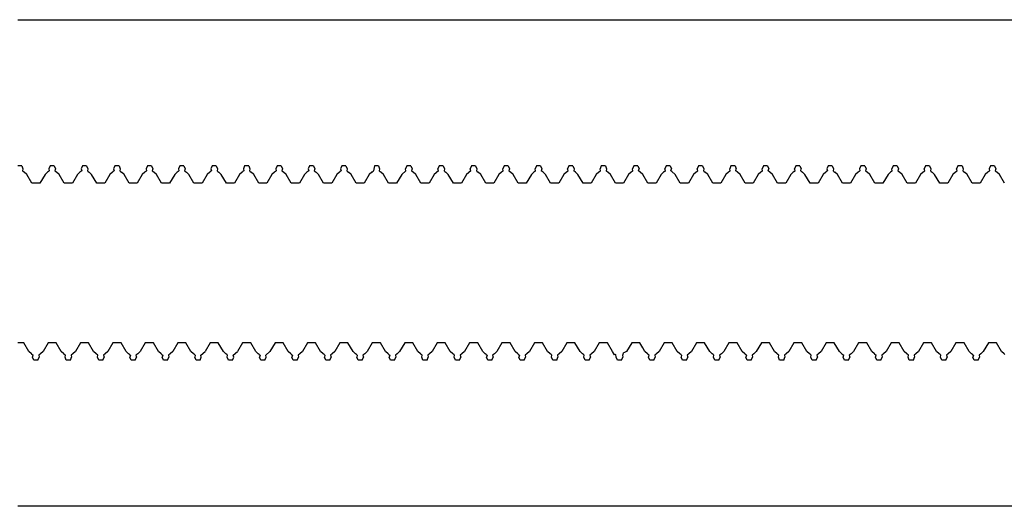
# Model space of a CAD drawing. Extents: x -795 to 1205, y -1287 to 1721.
# Tile 32 of 35: x 205 to 236, y 1514 to 1529. Entities that reach past the tile are written whole.
import ezdxf

# ---------------------------------------------------------------- set-up
doc = ezdxf.new("R2010")
doc.units = 0
doc.layers.get('0').update_dxf_attribs({"linetype": 'CONTINUOUS'})

msp = doc.modelspace()

# ---------------------------------------------------------------- linework, layer by layer
for p, q in [((205.167, 1528.956), (264.355, 1528.956)), ((205.292, 1524.456), (205.167, 1524.456)), ((205.292, 1524.456), (205.331, 1524.357)), ((206.167, 1524.456), (206.127, 1524.357)), ((206.292, 1524.456), (206.167, 1524.456)), ((206.292, 1524.456), (206.331, 1524.357)), ((207.167, 1524.456), (207.127, 1524.357)), ((207.292, 1524.456), (207.167, 1524.456)), ((207.292, 1524.456), (207.331, 1524.357)), ((208.167, 1524.456), (208.127, 1524.357)), ((208.292, 1524.456), (208.167, 1524.456)), ((208.292, 1524.456), (208.331, 1524.357)), ((209.167, 1524.456), (209.127, 1524.357)), ((209.292, 1524.456), (209.167, 1524.456)), ((209.292, 1524.456), (209.331, 1524.357)), ((210.167, 1524.456), (210.127, 1524.357)), ((210.292, 1524.456), (210.167, 1524.456)), ((210.292, 1524.456), (210.331, 1524.357)), ((211.167, 1524.456), (211.127, 1524.357)), ((211.292, 1524.456), (211.167, 1524.456)), ((211.292, 1524.456), (211.331, 1524.357)), ((212.167, 1524.456), (212.127, 1524.357)), ((212.292, 1524.456), (212.167, 1524.456)), ((212.292, 1524.456), (212.331, 1524.357)), ((213.167, 1524.456), (213.127, 1524.357)), ((213.292, 1524.456), (213.167, 1524.456)), ((213.292, 1524.456), (213.331, 1524.357)), ((214.167, 1524.456), (214.127, 1524.357)), ((214.292, 1524.456), (214.167, 1524.456)), ((214.292, 1524.456), (214.331, 1524.357)), ((215.167, 1524.456), (215.127, 1524.357)), ((215.292, 1524.456), (215.167, 1524.456)), ((215.292, 1524.456), (215.331, 1524.357)), ((216.167, 1524.456), (216.142, 1524.301)), ((216.292, 1524.456), (216.167, 1524.456)), ((216.292, 1524.456), (216.331, 1524.357)), ((217.167, 1524.456), (217.127, 1524.357)), ((217.292, 1524.456), (217.167, 1524.456)), ((217.292, 1524.456), (217.331, 1524.357)), ((218.167, 1524.456), (218.127, 1524.357)), ((218.292, 1524.456), (218.167, 1524.456)), ((218.292, 1524.456), (218.331, 1524.357)), ((219.167, 1524.456), (219.127, 1524.357)), ((219.292, 1524.456), (219.167, 1524.456)), ((219.292, 1524.456), (219.331, 1524.357)), ((220.167, 1524.456), (220.127, 1524.357)), ((220.292, 1524.456), (220.167, 1524.456)), ((220.292, 1524.456), (220.331, 1524.357)), ((221.167, 1524.456), (221.127, 1524.357)), ((221.292, 1524.456), (221.167, 1524.456)), ((221.292, 1524.456), (221.331, 1524.357)), ((222.167, 1524.456), (222.127, 1524.357)), ((222.292, 1524.456), (222.167, 1524.456)), ((222.292, 1524.456), (222.331, 1524.357)), ((223.167, 1524.456), (223.127, 1524.357)), ((223.292, 1524.456), (223.167, 1524.456)), ((223.292, 1524.456), (223.331, 1524.357)), ((224.167, 1524.456), (224.127, 1524.357)), ((224.292, 1524.456), (224.167, 1524.456)), ((224.292, 1524.456), (224.331, 1524.357)), ((225.167, 1524.456), (225.127, 1524.357)), ((225.292, 1524.456), (225.167, 1524.456)), ((225.292, 1524.456), (225.331, 1524.357)), ((226.167, 1524.456), (226.127, 1524.357)), ((226.292, 1524.456), (226.167, 1524.456)), ((226.292, 1524.456), (226.331, 1524.357)), ((227.167, 1524.456), (227.127, 1524.357)), ((227.292, 1524.456), (227.167, 1524.456)), ((227.292, 1524.456), (227.331, 1524.357)), ((228.167, 1524.456), (228.127, 1524.357)), ((228.292, 1524.456), (228.167, 1524.456)), ((228.292, 1524.456), (228.331, 1524.357)), ((229.167, 1524.456), (229.127, 1524.357)), ((229.292, 1524.456), (229.167, 1524.456)), ((229.292, 1524.456), (229.331, 1524.357)), ((230.167, 1524.456), (230.127, 1524.357)), ((230.292, 1524.456), (230.167, 1524.456)), ((230.292, 1524.456), (230.331, 1524.357)), ((231.167, 1524.456), (231.127, 1524.357)), ((231.292, 1524.456), (231.167, 1524.456)), ((231.292, 1524.456), (231.331, 1524.357)), ((232.167, 1524.456), (232.127, 1524.357)), ((232.292, 1524.456), (232.167, 1524.456)), ((232.292, 1524.456), (232.331, 1524.357)), ((233.167, 1524.456), (233.127, 1524.357)), ((233.292, 1524.456), (233.167, 1524.456)), ((233.292, 1524.456), (233.331, 1524.357)), ((234.167, 1524.456), (234.127, 1524.357)), ((234.292, 1524.456), (234.167, 1524.456)), ((234.292, 1524.456), (234.331, 1524.357)), ((235.167, 1524.456), (235.127, 1524.357)), ((235.292, 1524.456), (235.167, 1524.456)), ((235.292, 1524.456), (235.331, 1524.357)), ((205.331, 1524.357), (205.316, 1524.301)), ((205.316, 1524.301), (205.343, 1524.278)), ((205.343, 1524.278), (205.369, 1524.254)), ((205.448, 1524.185), (205.369, 1524.254)), ((205.604, 1523.915), (205.448, 1524.185)), ((206.01, 1524.185), (205.854, 1523.915)), ((206.089, 1524.254), (206.01, 1524.185)), ((206.116, 1524.278), (206.089, 1524.254)), ((206.142, 1524.301), (206.116, 1524.278)), ((206.127, 1524.357), (206.142, 1524.301)), ((206.331, 1524.357), (206.316, 1524.301)), ((206.316, 1524.301), (206.342, 1524.278)), ((206.342, 1524.278), (206.369, 1524.254)), ((206.448, 1524.185), (206.369, 1524.254)), ((206.604, 1523.915), (206.448, 1524.185)), ((207.01, 1524.185), (206.854, 1523.915)), ((207.089, 1524.254), (207.01, 1524.185)), ((207.116, 1524.278), (207.089, 1524.254)), ((207.142, 1524.301), (207.116, 1524.278)), ((207.127, 1524.357), (207.142, 1524.301)), ((207.331, 1524.357), (207.316, 1524.301)), ((207.316, 1524.301), (207.342, 1524.278)), ((207.342, 1524.278), (207.369, 1524.254)), ((207.448, 1524.185), (207.369, 1524.254)), ((207.604, 1523.915), (207.448, 1524.185)), ((208.01, 1524.185), (207.854, 1523.915)), ((208.089, 1524.254), (208.01, 1524.185)), ((208.116, 1524.278), (208.089, 1524.254)), ((208.142, 1524.301), (208.116, 1524.278)), ((208.127, 1524.357), (208.142, 1524.301)), ((208.331, 1524.357), (208.316, 1524.301)), ((208.316, 1524.301), (208.343, 1524.278)), ((208.343, 1524.278), (208.369, 1524.254)), ((208.448, 1524.185), (208.369, 1524.254)), ((208.604, 1523.915), (208.448, 1524.185)), ((209.01, 1524.185), (208.854, 1523.915)), ((209.089, 1524.254), (209.01, 1524.185)), ((209.116, 1524.278), (209.089, 1524.254)), ((209.142, 1524.301), (209.116, 1524.278)), ((209.127, 1524.357), (209.142, 1524.301)), ((209.331, 1524.357), (209.316, 1524.301)), ((209.316, 1524.301), (209.342, 1524.278)), ((209.342, 1524.278), (209.369, 1524.254)), ((209.448, 1524.185), (209.369, 1524.254)), ((209.604, 1523.915), (209.448, 1524.185)), ((210.01, 1524.185), (209.854, 1523.915)), ((210.089, 1524.254), (210.01, 1524.185)), ((210.116, 1524.278), (210.089, 1524.254)), ((210.142, 1524.301), (210.116, 1524.278)), ((210.127, 1524.357), (210.142, 1524.301)), ((210.331, 1524.357), (210.316, 1524.301)), ((210.316, 1524.301), (210.342, 1524.278)), ((210.342, 1524.278), (210.369, 1524.254)), ((210.448, 1524.185), (210.369, 1524.254)), ((210.604, 1523.915), (210.448, 1524.185)), ((211.01, 1524.185), (210.854, 1523.915)), ((211.089, 1524.254), (211.01, 1524.185)), ((211.116, 1524.278), (211.089, 1524.254)), ((211.142, 1524.301), (211.116, 1524.278)), ((211.127, 1524.357), (211.142, 1524.301)), ((211.331, 1524.357), (211.316, 1524.301)), ((211.316, 1524.301), (211.342, 1524.278)), ((211.342, 1524.278), (211.369, 1524.254)), ((211.448, 1524.185), (211.369, 1524.254)), ((211.604, 1523.915), (211.448, 1524.185)), ((212.01, 1524.185), (211.854, 1523.915)), ((212.089, 1524.254), (212.01, 1524.185)), ((212.116, 1524.278), (212.089, 1524.254)), ((212.142, 1524.301), (212.116, 1524.278)), ((212.127, 1524.357), (212.142, 1524.301)), ((212.331, 1524.357), (212.316, 1524.301)), ((212.316, 1524.301), (212.342, 1524.278)), ((212.342, 1524.278), (212.369, 1524.254)), ((212.448, 1524.185), (212.369, 1524.254)), ((212.604, 1523.915), (212.448, 1524.185)), ((213.01, 1524.185), (212.854, 1523.915)), ((213.089, 1524.254), (213.01, 1524.185)), ((213.116, 1524.278), (213.089, 1524.254)), ((213.142, 1524.301), (213.116, 1524.278)), ((213.127, 1524.357), (213.142, 1524.301)), ((213.331, 1524.357), (213.316, 1524.301)), ((213.316, 1524.301), (213.342, 1524.278)), ((213.342, 1524.278), (213.369, 1524.254)), ((213.448, 1524.185), (213.369, 1524.254)), ((213.604, 1523.915), (213.448, 1524.185)), ((214.01, 1524.185), (213.854, 1523.915)), ((214.089, 1524.254), (214.01, 1524.185)), ((214.116, 1524.278), (214.089, 1524.254)), ((214.142, 1524.301), (214.116, 1524.278)), ((214.127, 1524.357), (214.142, 1524.301)), ((214.331, 1524.357), (214.316, 1524.301)), ((214.316, 1524.301), (214.342, 1524.278)), ((214.342, 1524.278), (214.369, 1524.254)), ((214.448, 1524.185), (214.369, 1524.254)), ((214.604, 1523.915), (214.448, 1524.185)), ((215.01, 1524.185), (214.854, 1523.915)), ((215.089, 1524.254), (215.01, 1524.185)), ((215.116, 1524.278), (215.089, 1524.254)), ((215.142, 1524.301), (215.116, 1524.278)), ((215.127, 1524.357), (215.142, 1524.301)), ((215.331, 1524.357), (215.316, 1524.301)), ((215.316, 1524.301), (215.342, 1524.278)), ((215.342, 1524.278), (215.369, 1524.254)), ((215.448, 1524.185), (215.369, 1524.254)), ((215.604, 1523.915), (215.448, 1524.185)), ((216.01, 1524.185), (215.854, 1523.915)), ((216.089, 1524.254), (216.01, 1524.185)), ((216.089, 1524.254), (216.142, 1524.301)), ((216.331, 1524.357), (216.316, 1524.301)), ((216.316, 1524.301), (216.342, 1524.278)), ((216.342, 1524.278), (216.369, 1524.254)), ((216.448, 1524.185), (216.369, 1524.254)), ((216.604, 1523.915), (216.448, 1524.185)), ((217.01, 1524.185), (216.854, 1523.915)), ((217.142, 1524.301), (217.01, 1524.185)), ((217.142, 1524.301), (217.127, 1524.357)), ((217.331, 1524.357), (217.316, 1524.301)), ((217.316, 1524.301), (217.342, 1524.278)), ((217.342, 1524.278), (217.369, 1524.254)), ((217.448, 1524.185), (217.369, 1524.254)), ((217.604, 1523.915), (217.448, 1524.185)), ((218.01, 1524.185), (217.854, 1523.915)), ((218.142, 1524.301), (218.01, 1524.185)), ((218.142, 1524.301), (218.127, 1524.357)), ((218.331, 1524.357), (218.316, 1524.301)), ((218.316, 1524.301), (218.342, 1524.278)), ((218.342, 1524.278), (218.369, 1524.254)), ((218.448, 1524.185), (218.369, 1524.254)), ((218.604, 1523.915), (218.448, 1524.185)), ((219.01, 1524.185), (218.854, 1523.915)), ((219.142, 1524.301), (219.01, 1524.185)), ((219.142, 1524.301), (219.127, 1524.357)), ((219.331, 1524.357), (219.316, 1524.301)), ((219.316, 1524.301), (219.342, 1524.278)), ((219.342, 1524.278), (219.369, 1524.254)), ((219.448, 1524.185), (219.369, 1524.254)), ((219.604, 1523.915), (219.448, 1524.185)), ((220.01, 1524.185), (219.854, 1523.915)), ((220.089, 1524.254), (220.01, 1524.185)), ((220.116, 1524.278), (220.089, 1524.254)), ((220.116, 1524.278), (220.142, 1524.301)), ((220.142, 1524.301), (220.127, 1524.357)), ((220.331, 1524.357), (220.316, 1524.301)), ((220.316, 1524.301), (220.342, 1524.278)), ((220.342, 1524.278), (220.369, 1524.254)), ((220.448, 1524.185), (220.369, 1524.254)), ((220.604, 1523.915), (220.448, 1524.185)), ((221.01, 1524.185), (220.854, 1523.915)), ((221.089, 1524.254), (221.01, 1524.185)), ((221.116, 1524.278), (221.089, 1524.254)), ((221.116, 1524.278), (221.142, 1524.301)), ((221.142, 1524.301), (221.127, 1524.357)), ((221.331, 1524.357), (221.316, 1524.301)), ((221.369, 1524.254), (221.316, 1524.301)), ((221.448, 1524.185), (221.369, 1524.254)), ((221.604, 1523.915), (221.448, 1524.185)), ((222.01, 1524.185), (221.854, 1523.915)), ((222.089, 1524.254), (222.01, 1524.185)), ((222.116, 1524.278), (222.089, 1524.254)), ((222.116, 1524.278), (222.142, 1524.301)), ((222.142, 1524.301), (222.127, 1524.357)), ((222.331, 1524.357), (222.316, 1524.301)), ((222.369, 1524.254), (222.316, 1524.301)), ((222.448, 1524.185), (222.369, 1524.254)), ((222.604, 1523.915), (222.448, 1524.185)), ((223.01, 1524.185), (222.854, 1523.915)), ((223.089, 1524.254), (223.01, 1524.185)), ((223.116, 1524.278), (223.089, 1524.254)), ((223.116, 1524.278), (223.142, 1524.301)), ((223.142, 1524.301), (223.127, 1524.357)), ((223.331, 1524.357), (223.316, 1524.301)), ((223.316, 1524.301), (223.342, 1524.278)), ((223.369, 1524.254), (223.342, 1524.278)), ((223.448, 1524.185), (223.369, 1524.254)), ((223.604, 1523.915), (223.448, 1524.185)), ((224.01, 1524.185), (223.854, 1523.915)), ((224.089, 1524.254), (224.01, 1524.185)), ((224.116, 1524.278), (224.089, 1524.254)), ((224.116, 1524.278), (224.142, 1524.301)), ((224.142, 1524.301), (224.127, 1524.357)), ((224.316, 1524.301), (224.331, 1524.357)), ((224.369, 1524.254), (224.316, 1524.301)), ((224.448, 1524.185), (224.369, 1524.254)), ((224.604, 1523.915), (224.448, 1524.185)), ((225.01, 1524.185), (224.854, 1523.915)), ((225.089, 1524.254), (225.01, 1524.185)), ((225.116, 1524.278), (225.089, 1524.254)), ((225.116, 1524.278), (225.142, 1524.301)), ((225.142, 1524.301), (225.127, 1524.357)), ((225.316, 1524.301), (225.331, 1524.357)), ((225.342, 1524.278), (225.316, 1524.301)), ((225.448, 1524.185), (225.342, 1524.278)), ((225.604, 1523.915), (225.448, 1524.185)), ((226.01, 1524.185), (225.854, 1523.915)), ((226.089, 1524.254), (226.01, 1524.185)), ((226.116, 1524.278), (226.089, 1524.254)), ((226.116, 1524.278), (226.142, 1524.301)), ((226.142, 1524.301), (226.127, 1524.357)), ((226.331, 1524.357), (226.316, 1524.301)), ((226.342, 1524.278), (226.316, 1524.301)), ((226.342, 1524.278), (226.369, 1524.254)), ((226.448, 1524.185), (226.369, 1524.254)), ((226.604, 1523.915), (226.448, 1524.185)), ((227.01, 1524.185), (226.854, 1523.915)), ((227.089, 1524.254), (227.01, 1524.185)), ((227.116, 1524.278), (227.089, 1524.254)), ((227.116, 1524.278), (227.142, 1524.301)), ((227.142, 1524.301), (227.127, 1524.357)), ((227.316, 1524.301), (227.331, 1524.357)), ((227.369, 1524.254), (227.316, 1524.301)), ((227.448, 1524.185), (227.369, 1524.254)), ((227.604, 1523.915), (227.448, 1524.185)), ((228.01, 1524.185), (227.854, 1523.915)), ((228.089, 1524.254), (228.01, 1524.185)), ((228.116, 1524.278), (228.089, 1524.254)), ((228.116, 1524.278), (228.142, 1524.301)), ((228.142, 1524.301), (228.127, 1524.357)), ((228.316, 1524.301), (228.331, 1524.357)), ((228.369, 1524.254), (228.316, 1524.301)), ((228.448, 1524.185), (228.369, 1524.254)), ((228.604, 1523.915), (228.448, 1524.185)), ((229.01, 1524.185), (228.854, 1523.915)), ((229.089, 1524.254), (229.01, 1524.185)), ((229.116, 1524.278), (229.089, 1524.254)), ((229.116, 1524.278), (229.142, 1524.301)), ((229.142, 1524.301), (229.127, 1524.357)), ((229.316, 1524.301), (229.331, 1524.357)), ((229.316, 1524.301), (229.369, 1524.254)), ((229.448, 1524.185), (229.369, 1524.254)), ((229.604, 1523.915), (229.448, 1524.185)), ((230.01, 1524.185), (229.854, 1523.915)), ((230.089, 1524.254), (230.01, 1524.185)), ((230.116, 1524.278), (230.089, 1524.254)), ((230.142, 1524.301), (230.116, 1524.278)), ((230.127, 1524.357), (230.142, 1524.301)), ((230.331, 1524.357), (230.316, 1524.301)), ((230.316, 1524.301), (230.342, 1524.278)), ((230.342, 1524.278), (230.369, 1524.254)), ((230.448, 1524.185), (230.369, 1524.254)), ((230.604, 1523.915), (230.448, 1524.185)), ((231.01, 1524.185), (230.854, 1523.915)), ((231.089, 1524.254), (231.01, 1524.185)), ((231.116, 1524.278), (231.089, 1524.254)), ((231.142, 1524.301), (231.116, 1524.278)), ((231.127, 1524.357), (231.142, 1524.301)), ((231.331, 1524.357), (231.316, 1524.301)), ((231.316, 1524.301), (231.342, 1524.278)), ((231.342, 1524.278), (231.369, 1524.254)), ((231.448, 1524.185), (231.369, 1524.254)), ((231.604, 1523.915), (231.448, 1524.185)), ((232.01, 1524.185), (231.854, 1523.915)), ((232.089, 1524.254), (232.01, 1524.185)), ((232.116, 1524.278), (232.089, 1524.254)), ((232.116, 1524.278), (232.142, 1524.301)), ((232.142, 1524.301), (232.127, 1524.357)), ((232.331, 1524.357), (232.316, 1524.301)), ((232.316, 1524.301), (232.342, 1524.278)), ((232.342, 1524.278), (232.369, 1524.254)), ((232.448, 1524.185), (232.369, 1524.254)), ((232.604, 1523.915), (232.448, 1524.185)), ((233.01, 1524.185), (232.854, 1523.915)), ((233.089, 1524.254), (233.01, 1524.185)), ((233.116, 1524.278), (233.089, 1524.254)), ((233.116, 1524.278), (233.142, 1524.301)), ((233.142, 1524.301), (233.127, 1524.357)), ((233.331, 1524.357), (233.316, 1524.301)), ((233.316, 1524.301), (233.342, 1524.278)), ((233.342, 1524.278), (233.369, 1524.254)), ((233.448, 1524.185), (233.369, 1524.254)), ((233.604, 1523.915), (233.448, 1524.185)), ((234.01, 1524.185), (233.854, 1523.915)), ((234.089, 1524.254), (234.01, 1524.185)), ((234.116, 1524.278), (234.089, 1524.254)), ((234.116, 1524.278), (234.142, 1524.301)), ((234.142, 1524.301), (234.127, 1524.357)), ((234.331, 1524.357), (234.316, 1524.301)), ((234.316, 1524.301), (234.342, 1524.278)), ((234.342, 1524.278), (234.369, 1524.254)), ((234.448, 1524.185), (234.369, 1524.254)), ((234.604, 1523.915), (234.448, 1524.185)), ((235.01, 1524.185), (234.854, 1523.915)), ((235.089, 1524.254), (235.01, 1524.185)), ((235.116, 1524.278), (235.089, 1524.254)), ((235.142, 1524.301), (235.116, 1524.278)), ((235.127, 1524.357), (235.142, 1524.301)), ((235.331, 1524.357), (235.316, 1524.301)), ((235.316, 1524.301), (235.342, 1524.278)), ((235.342, 1524.278), (235.369, 1524.254)), ((235.448, 1524.185), (235.369, 1524.254)), ((235.604, 1523.915), (235.448, 1524.185)), ((205.854, 1523.915), (205.604, 1523.915)), ((206.854, 1523.915), (206.604, 1523.915)), ((207.854, 1523.915), (207.604, 1523.915)), ((208.854, 1523.915), (208.604, 1523.915)), ((209.854, 1523.915), (209.604, 1523.915)), ((210.854, 1523.915), (210.604, 1523.915)), ((211.854, 1523.915), (211.604, 1523.915)), ((212.854, 1523.915), (212.604, 1523.915)), ((213.854, 1523.915), (213.604, 1523.915)), ((214.854, 1523.915), (214.604, 1523.915)), ((215.854, 1523.915), (215.604, 1523.915)), ((216.854, 1523.915), (216.604, 1523.915)), ((217.854, 1523.915), (217.604, 1523.915)), ((218.854, 1523.915), (218.604, 1523.915)), ((219.854, 1523.915), (219.604, 1523.915)), ((220.854, 1523.915), (220.604, 1523.915)), ((221.854, 1523.915), (221.604, 1523.915)), ((222.854, 1523.915), (222.604, 1523.915)), ((223.854, 1523.915), (223.604, 1523.915)), ((224.854, 1523.915), (224.604, 1523.915)), ((225.854, 1523.915), (225.604, 1523.915)), ((226.854, 1523.915), (226.604, 1523.915)), ((227.854, 1523.915), (227.604, 1523.915)), ((228.854, 1523.915), (228.604, 1523.915)), ((229.854, 1523.915), (229.604, 1523.915)), ((230.854, 1523.915), (230.604, 1523.915)), ((231.854, 1523.915), (231.604, 1523.915)), ((232.854, 1523.915), (232.604, 1523.915)), ((233.854, 1523.915), (233.604, 1523.915)), ((234.854, 1523.915), (234.604, 1523.915)), ((205.354, 1518.997), (205.167, 1518.997)), ((205.51, 1518.727), (205.354, 1518.997)), ((206.104, 1518.997), (205.948, 1518.727)), ((206.354, 1518.997), (206.104, 1518.997)), ((206.51, 1518.727), (206.354, 1518.997)), ((207.104, 1518.997), (206.948, 1518.727)), ((207.354, 1518.997), (207.104, 1518.997)), ((207.51, 1518.727), (207.354, 1518.997)), ((208.104, 1518.997), (207.948, 1518.727)), ((208.354, 1518.997), (208.104, 1518.997)), ((208.51, 1518.727), (208.354, 1518.997)), ((209.104, 1518.997), (208.948, 1518.727)), ((209.354, 1518.997), (209.104, 1518.997)), ((209.51, 1518.727), (209.354, 1518.997)), ((210.104, 1518.997), (209.948, 1518.727)), ((210.354, 1518.997), (210.104, 1518.997)), ((210.51, 1518.727), (210.354, 1518.997)), ((211.104, 1518.997), (210.948, 1518.727)), ((211.354, 1518.997), (211.104, 1518.997)), ((211.51, 1518.727), (211.354, 1518.997)), ((212.104, 1518.997), (211.948, 1518.727)), ((212.354, 1518.997), (212.104, 1518.997)), ((212.51, 1518.727), (212.354, 1518.997)), ((213.104, 1518.997), (212.948, 1518.727)), ((213.354, 1518.997), (213.104, 1518.997)), ((213.51, 1518.727), (213.354, 1518.997)), ((214.104, 1518.997), (213.948, 1518.727)), ((214.354, 1518.997), (214.104, 1518.997)), ((214.51, 1518.727), (214.354, 1518.997)), ((215.104, 1518.997), (214.948, 1518.727)), ((215.354, 1518.997), (215.104, 1518.997)), ((215.51, 1518.727), (215.354, 1518.997)), ((216.104, 1518.997), (215.948, 1518.727)), ((216.354, 1518.997), (216.104, 1518.997)), ((216.51, 1518.727), (216.354, 1518.997)), ((217.104, 1518.997), (216.948, 1518.727)), ((217.354, 1518.997), (217.104, 1518.997)), ((217.51, 1518.727), (217.354, 1518.997)), ((218.104, 1518.997), (217.948, 1518.727)), ((218.354, 1518.997), (218.104, 1518.997)), ((218.51, 1518.727), (218.354, 1518.997)), ((219.104, 1518.997), (218.948, 1518.727)), ((219.354, 1518.997), (219.104, 1518.997)), ((219.51, 1518.727), (219.354, 1518.997)), ((220.104, 1518.997), (219.948, 1518.727)), ((220.354, 1518.997), (220.104, 1518.997)), ((220.51, 1518.727), (220.354, 1518.997)), ((221.104, 1518.997), (220.948, 1518.727)), ((221.354, 1518.997), (221.104, 1518.997)), ((221.51, 1518.727), (221.354, 1518.997)), ((222.104, 1518.997), (221.948, 1518.727)), ((222.354, 1518.997), (222.104, 1518.997)), ((222.51, 1518.727), (222.354, 1518.997)), ((223.104, 1518.997), (222.948, 1518.727)), ((223.354, 1518.997), (223.104, 1518.997)), ((223.51, 1518.727), (223.354, 1518.997)), ((224.104, 1518.997), (223.948, 1518.727)), ((224.354, 1518.997), (224.104, 1518.997)), ((224.446, 1518.842), (224.354, 1518.997)), ((225.104, 1518.997), (224.948, 1518.727)), ((225.354, 1518.997), (225.104, 1518.997)), ((225.51, 1518.727), (225.354, 1518.997)), ((226.104, 1518.997), (225.948, 1518.727)), ((226.354, 1518.997), (226.104, 1518.997)), ((226.51, 1518.727), (226.354, 1518.997)), ((227.104, 1518.997), (226.948, 1518.727)), ((227.354, 1518.997), (227.104, 1518.997)), ((227.51, 1518.727), (227.354, 1518.997)), ((228.104, 1518.997), (227.948, 1518.727)), ((228.354, 1518.997), (228.104, 1518.997)), ((228.51, 1518.727), (228.354, 1518.997)), ((229.104, 1518.997), (228.948, 1518.727)), ((229.354, 1518.997), (229.104, 1518.997)), ((229.51, 1518.727), (229.354, 1518.997)), ((230.104, 1518.997), (229.948, 1518.727)), ((230.354, 1518.997), (230.104, 1518.997)), ((230.51, 1518.727), (230.354, 1518.997)), ((231.104, 1518.997), (230.948, 1518.727)), ((231.354, 1518.997), (231.104, 1518.997)), ((231.51, 1518.727), (231.354, 1518.997)), ((232.104, 1518.997), (231.948, 1518.727)), ((232.354, 1518.997), (232.104, 1518.997)), ((232.51, 1518.727), (232.354, 1518.997)), ((233.104, 1518.997), (232.948, 1518.727)), ((233.354, 1518.997), (233.104, 1518.997)), ((233.51, 1518.727), (233.354, 1518.997)), ((234.104, 1518.997), (233.948, 1518.727)), ((234.354, 1518.997), (234.104, 1518.997)), ((234.51, 1518.727), (234.354, 1518.997)), ((235.104, 1518.997), (234.948, 1518.727)), ((235.354, 1518.997), (235.104, 1518.997)), ((235.51, 1518.727), (235.354, 1518.997)), ((205.589, 1518.658), (205.51, 1518.727)), ((205.948, 1518.727), (205.869, 1518.658)), ((206.589, 1518.658), (206.51, 1518.727)), ((206.948, 1518.727), (206.869, 1518.658)), ((207.589, 1518.658), (207.51, 1518.727)), ((207.948, 1518.727), (207.869, 1518.658)), ((208.589, 1518.658), (208.51, 1518.727)), ((208.948, 1518.727), (208.869, 1518.658)), ((209.589, 1518.658), (209.51, 1518.727)), ((209.948, 1518.727), (209.869, 1518.658)), ((210.589, 1518.658), (210.51, 1518.727)), ((210.816, 1518.611), (210.948, 1518.727)), ((211.589, 1518.658), (211.51, 1518.727)), ((211.816, 1518.611), (211.948, 1518.727)), ((212.589, 1518.658), (212.51, 1518.727)), ((212.816, 1518.611), (212.948, 1518.727)), ((213.589, 1518.658), (213.51, 1518.727)), ((213.948, 1518.727), (213.869, 1518.658)), ((214.589, 1518.658), (214.51, 1518.727)), ((214.948, 1518.727), (214.869, 1518.658)), ((215.589, 1518.658), (215.51, 1518.727)), ((215.948, 1518.727), (215.869, 1518.658)), ((216.589, 1518.658), (216.51, 1518.727)), ((216.948, 1518.727), (216.869, 1518.658)), ((217.589, 1518.658), (217.51, 1518.727)), ((217.948, 1518.727), (217.869, 1518.658)), ((218.589, 1518.658), (218.51, 1518.727)), ((218.948, 1518.727), (218.869, 1518.658)), ((219.589, 1518.658), (219.51, 1518.727)), ((219.948, 1518.727), (219.869, 1518.658)), ((220.589, 1518.658), (220.51, 1518.727)), ((220.948, 1518.727), (220.869, 1518.658)), ((221.589, 1518.658), (221.51, 1518.727)), ((221.948, 1518.727), (221.869, 1518.658)), ((222.589, 1518.658), (222.51, 1518.727)), ((222.948, 1518.727), (222.869, 1518.658)), ((223.572, 1518.62), (223.51, 1518.727)), ((223.842, 1518.634), (223.851, 1518.691)), ((223.885, 1518.7), (223.851, 1518.691)), ((223.948, 1518.727), (223.885, 1518.7)), ((224.51, 1518.727), (224.446, 1518.842)), ((224.588, 1518.658), (224.51, 1518.727)), ((224.948, 1518.727), (224.869, 1518.658)), ((225.589, 1518.658), (225.51, 1518.727)), ((225.948, 1518.727), (225.869, 1518.658)), ((226.589, 1518.658), (226.51, 1518.727)), ((226.948, 1518.727), (226.869, 1518.658)), ((227.589, 1518.658), (227.51, 1518.727)), ((227.948, 1518.727), (227.869, 1518.658)), ((228.589, 1518.658), (228.51, 1518.727)), ((228.948, 1518.727), (228.869, 1518.658)), ((229.589, 1518.658), (229.51, 1518.727)), ((229.948, 1518.727), (229.869, 1518.658)), ((230.589, 1518.658), (230.51, 1518.727)), ((230.948, 1518.727), (230.869, 1518.658)), ((231.589, 1518.658), (231.51, 1518.727)), ((231.948, 1518.727), (231.869, 1518.658)), ((232.589, 1518.658), (232.51, 1518.727)), ((232.948, 1518.727), (232.869, 1518.658)), ((233.589, 1518.658), (233.51, 1518.727)), ((233.948, 1518.727), (233.869, 1518.658)), ((234.589, 1518.658), (234.51, 1518.727)), ((234.948, 1518.727), (234.869, 1518.658)), ((235.589, 1518.658), (235.51, 1518.727)), ((205.589, 1518.658), (205.642, 1518.611)), ((205.627, 1518.555), (205.642, 1518.611)), ((205.667, 1518.456), (205.627, 1518.555)), ((205.792, 1518.456), (205.667, 1518.456)), ((205.792, 1518.456), (205.831, 1518.555)), ((205.869, 1518.658), (205.816, 1518.611)), ((205.816, 1518.611), (205.831, 1518.555)), ((206.589, 1518.658), (206.642, 1518.611)), ((206.627, 1518.555), (206.642, 1518.611)), ((206.667, 1518.456), (206.627, 1518.555)), ((206.792, 1518.456), (206.667, 1518.456)), ((206.792, 1518.456), (206.831, 1518.555)), ((206.869, 1518.658), (206.816, 1518.611)), ((206.816, 1518.611), (206.831, 1518.555)), ((207.642, 1518.611), (207.589, 1518.658)), ((207.627, 1518.555), (207.642, 1518.611)), ((207.667, 1518.456), (207.627, 1518.555)), ((207.792, 1518.456), (207.667, 1518.456)), ((207.792, 1518.456), (207.831, 1518.555)), ((207.869, 1518.658), (207.816, 1518.611)), ((207.816, 1518.611), (207.831, 1518.555)), ((208.616, 1518.634), (208.589, 1518.658)), ((208.616, 1518.634), (208.642, 1518.611)), ((208.642, 1518.611), (208.627, 1518.555)), ((208.667, 1518.456), (208.627, 1518.555)), ((208.792, 1518.456), (208.667, 1518.456)), ((208.792, 1518.456), (208.831, 1518.555)), ((208.869, 1518.658), (208.816, 1518.611)), ((208.816, 1518.611), (208.831, 1518.555)), ((209.616, 1518.634), (209.589, 1518.658)), ((209.616, 1518.634), (209.642, 1518.611)), ((209.642, 1518.611), (209.627, 1518.555)), ((209.667, 1518.456), (209.627, 1518.555)), ((209.792, 1518.456), (209.667, 1518.456)), ((209.792, 1518.456), (209.831, 1518.555)), ((209.869, 1518.658), (209.816, 1518.611)), ((209.816, 1518.611), (209.831, 1518.555)), ((210.616, 1518.634), (210.589, 1518.658)), ((210.616, 1518.634), (210.642, 1518.611)), ((210.642, 1518.611), (210.627, 1518.555)), ((210.667, 1518.456), (210.627, 1518.555)), ((210.792, 1518.456), (210.667, 1518.456)), ((210.792, 1518.456), (210.831, 1518.555)), ((210.831, 1518.555), (210.816, 1518.611)), ((211.616, 1518.634), (211.589, 1518.658)), ((211.642, 1518.611), (211.616, 1518.634)), ((211.627, 1518.555), (211.642, 1518.611)), ((211.667, 1518.456), (211.627, 1518.555)), ((211.792, 1518.456), (211.667, 1518.456)), ((211.792, 1518.456), (211.831, 1518.555)), ((211.831, 1518.555), (211.816, 1518.611)), ((212.616, 1518.634), (212.589, 1518.658)), ((212.616, 1518.634), (212.642, 1518.611)), ((212.642, 1518.611), (212.627, 1518.555)), ((212.667, 1518.456), (212.627, 1518.555)), ((212.792, 1518.456), (212.667, 1518.456)), ((212.792, 1518.456), (212.831, 1518.555)), ((212.831, 1518.555), (212.816, 1518.611)), ((213.616, 1518.634), (213.589, 1518.658)), ((213.616, 1518.634), (213.642, 1518.611)), ((213.642, 1518.611), (213.627, 1518.555)), ((213.667, 1518.456), (213.627, 1518.555)), ((213.792, 1518.456), (213.667, 1518.456)), ((213.792, 1518.456), (213.831, 1518.555)), ((213.869, 1518.658), (213.816, 1518.611)), ((213.816, 1518.611), (213.831, 1518.555)), ((214.616, 1518.634), (214.589, 1518.658)), ((214.616, 1518.634), (214.642, 1518.611)), ((214.642, 1518.611), (214.627, 1518.555)), ((214.667, 1518.456), (214.627, 1518.555)), ((214.792, 1518.456), (214.667, 1518.456)), ((214.792, 1518.456), (214.831, 1518.555)), ((214.869, 1518.658), (214.816, 1518.611)), ((214.816, 1518.611), (214.831, 1518.555)), ((215.616, 1518.634), (215.589, 1518.658)), ((215.616, 1518.634), (215.642, 1518.611)), ((215.642, 1518.611), (215.627, 1518.555)), ((215.667, 1518.456), (215.627, 1518.555)), ((215.792, 1518.456), (215.667, 1518.456)), ((215.792, 1518.456), (215.831, 1518.555)), ((215.869, 1518.658), (215.816, 1518.611)), ((215.816, 1518.611), (215.831, 1518.555)), ((216.616, 1518.634), (216.589, 1518.658)), ((216.616, 1518.634), (216.642, 1518.611)), ((216.642, 1518.611), (216.627, 1518.555)), ((216.667, 1518.456), (216.627, 1518.555)), ((216.792, 1518.456), (216.667, 1518.456)), ((216.792, 1518.456), (216.831, 1518.555)), ((216.869, 1518.658), (216.816, 1518.611)), ((216.816, 1518.611), (216.831, 1518.555)), ((217.616, 1518.634), (217.589, 1518.658)), ((217.642, 1518.611), (217.616, 1518.634)), ((217.627, 1518.555), (217.642, 1518.611)), ((217.667, 1518.456), (217.627, 1518.555)), ((217.792, 1518.456), (217.667, 1518.456)), ((217.792, 1518.456), (217.831, 1518.555)), ((217.869, 1518.658), (217.816, 1518.611)), ((217.816, 1518.611), (217.831, 1518.555)), ((218.616, 1518.634), (218.589, 1518.658)), ((218.642, 1518.611), (218.616, 1518.634)), ((218.627, 1518.555), (218.642, 1518.611)), ((218.667, 1518.456), (218.627, 1518.555)), ((218.792, 1518.456), (218.667, 1518.456)), ((218.792, 1518.456), (218.831, 1518.555)), ((218.869, 1518.658), (218.816, 1518.611)), ((218.816, 1518.611), (218.831, 1518.555)), ((219.616, 1518.634), (219.589, 1518.658)), ((219.616, 1518.634), (219.642, 1518.611)), ((219.642, 1518.611), (219.627, 1518.555)), ((219.667, 1518.456), (219.627, 1518.555)), ((219.792, 1518.456), (219.667, 1518.456)), ((219.792, 1518.456), (219.831, 1518.555)), ((219.869, 1518.658), (219.816, 1518.611)), ((219.816, 1518.611), (219.831, 1518.555)), ((220.616, 1518.634), (220.589, 1518.658)), ((220.616, 1518.634), (220.642, 1518.611)), ((220.642, 1518.611), (220.627, 1518.555)), ((220.667, 1518.456), (220.627, 1518.555)), ((220.792, 1518.456), (220.667, 1518.456)), ((220.792, 1518.456), (220.831, 1518.555)), ((220.869, 1518.658), (220.816, 1518.611)), ((220.816, 1518.611), (220.831, 1518.555)), ((221.616, 1518.634), (221.589, 1518.658)), ((221.642, 1518.611), (221.616, 1518.634)), ((221.627, 1518.555), (221.642, 1518.611)), ((221.667, 1518.456), (221.627, 1518.555)), ((221.792, 1518.456), (221.667, 1518.456)), ((221.792, 1518.456), (221.831, 1518.555)), ((221.869, 1518.658), (221.816, 1518.611)), ((221.816, 1518.611), (221.831, 1518.555)), ((222.616, 1518.634), (222.589, 1518.658)), ((222.642, 1518.611), (222.616, 1518.634)), ((222.627, 1518.555), (222.642, 1518.611)), ((222.667, 1518.456), (222.627, 1518.555)), ((222.792, 1518.456), (222.667, 1518.456)), ((222.792, 1518.456), (222.831, 1518.555)), ((222.869, 1518.658), (222.816, 1518.611)), ((222.816, 1518.611), (222.831, 1518.555)), ((223.616, 1518.632), (223.572, 1518.62)), ((223.627, 1518.555), (223.616, 1518.632)), ((223.667, 1518.456), (223.627, 1518.555)), ((223.792, 1518.456), (223.667, 1518.456)), ((223.792, 1518.456), (223.831, 1518.555)), ((223.816, 1518.611), (223.842, 1518.634)), ((223.816, 1518.611), (223.831, 1518.555)), ((224.616, 1518.634), (224.588, 1518.658)), ((224.642, 1518.611), (224.616, 1518.634)), ((224.627, 1518.555), (224.642, 1518.611)), ((224.667, 1518.456), (224.627, 1518.555)), ((224.792, 1518.456), (224.667, 1518.456)), ((224.792, 1518.456), (224.831, 1518.555)), ((224.869, 1518.658), (224.816, 1518.611)), ((224.816, 1518.611), (224.831, 1518.555)), ((225.616, 1518.634), (225.589, 1518.658)), ((225.616, 1518.634), (225.642, 1518.611)), ((225.642, 1518.611), (225.627, 1518.555)), ((225.667, 1518.456), (225.627, 1518.555)), ((225.792, 1518.456), (225.667, 1518.456)), ((225.792, 1518.456), (225.831, 1518.555)), ((225.869, 1518.658), (225.816, 1518.611)), ((225.816, 1518.611), (225.831, 1518.555)), ((226.616, 1518.634), (226.589, 1518.658)), ((226.642, 1518.611), (226.616, 1518.634)), ((226.627, 1518.555), (226.642, 1518.611)), ((226.667, 1518.456), (226.627, 1518.555)), ((226.792, 1518.456), (226.667, 1518.456)), ((226.792, 1518.456), (226.831, 1518.555)), ((226.869, 1518.658), (226.816, 1518.611)), ((226.816, 1518.611), (226.831, 1518.555)), ((227.616, 1518.634), (227.589, 1518.658)), ((227.642, 1518.611), (227.616, 1518.634)), ((227.642, 1518.611), (227.627, 1518.555)), ((227.667, 1518.456), (227.627, 1518.555)), ((227.792, 1518.456), (227.667, 1518.456)), ((227.792, 1518.456), (227.831, 1518.555)), ((227.869, 1518.658), (227.816, 1518.611)), ((227.816, 1518.611), (227.831, 1518.555)), ((228.616, 1518.634), (228.589, 1518.658)), ((228.642, 1518.611), (228.616, 1518.634)), ((228.627, 1518.555), (228.642, 1518.611)), ((228.667, 1518.456), (228.627, 1518.555)), ((228.792, 1518.456), (228.667, 1518.456)), ((228.792, 1518.456), (228.831, 1518.555)), ((228.869, 1518.658), (228.816, 1518.611)), ((228.816, 1518.611), (228.831, 1518.555)), ((229.616, 1518.634), (229.589, 1518.658)), ((229.642, 1518.611), (229.616, 1518.634)), ((229.627, 1518.555), (229.642, 1518.611)), ((229.667, 1518.456), (229.627, 1518.555)), ((229.792, 1518.456), (229.667, 1518.456)), ((229.792, 1518.456), (229.831, 1518.555)), ((229.869, 1518.658), (229.816, 1518.611)), ((229.816, 1518.611), (229.831, 1518.555)), ((230.589, 1518.658), (230.642, 1518.611)), ((230.627, 1518.555), (230.642, 1518.611)), ((230.667, 1518.456), (230.627, 1518.555)), ((230.792, 1518.456), (230.667, 1518.456)), ((230.792, 1518.456), (230.831, 1518.555)), ((230.869, 1518.658), (230.816, 1518.611)), ((230.816, 1518.611), (230.831, 1518.555)), ((231.589, 1518.658), (231.642, 1518.611)), ((231.627, 1518.555), (231.642, 1518.611)), ((231.667, 1518.456), (231.627, 1518.555)), ((231.792, 1518.456), (231.667, 1518.456)), ((231.792, 1518.456), (231.831, 1518.555)), ((231.869, 1518.658), (231.816, 1518.611)), ((231.816, 1518.611), (231.831, 1518.555)), ((232.642, 1518.611), (232.589, 1518.658)), ((232.627, 1518.555), (232.642, 1518.611)), ((232.667, 1518.456), (232.627, 1518.555)), ((232.792, 1518.456), (232.667, 1518.456)), ((232.792, 1518.456), (232.831, 1518.555)), ((232.869, 1518.658), (232.816, 1518.611)), ((232.816, 1518.611), (232.831, 1518.555)), ((233.616, 1518.634), (233.589, 1518.658)), ((233.642, 1518.611), (233.616, 1518.634)), ((233.627, 1518.555), (233.642, 1518.611)), ((233.667, 1518.456), (233.627, 1518.555)), ((233.792, 1518.456), (233.667, 1518.456)), ((233.792, 1518.456), (233.831, 1518.555)), ((233.869, 1518.658), (233.816, 1518.611)), ((233.816, 1518.611), (233.831, 1518.555)), ((234.616, 1518.634), (234.589, 1518.658)), ((234.616, 1518.634), (234.642, 1518.611)), ((234.642, 1518.611), (234.627, 1518.555)), ((234.667, 1518.456), (234.627, 1518.555)), ((234.792, 1518.456), (234.667, 1518.456)), ((234.792, 1518.456), (234.831, 1518.555)), ((234.869, 1518.658), (234.816, 1518.611)), ((234.816, 1518.611), (234.831, 1518.555)), ((235.616, 1518.634), (235.589, 1518.658)), ((264.355, 1513.956), (205.167, 1513.956))]:
    msp.add_line(p, q)

doc.saveas('drawing.dxf')
